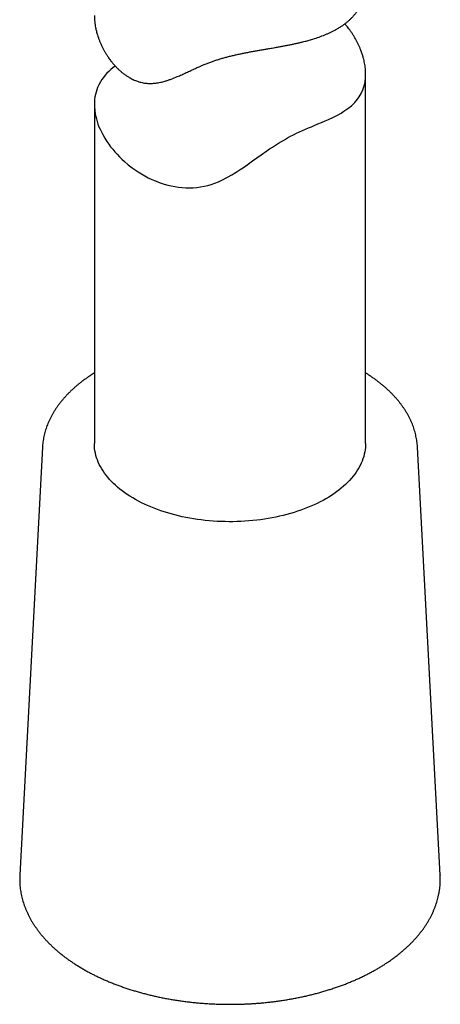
# Model space of a CAD drawing. Header units: millimetres. Extents: x 8 to 865, y 12 to 845.
# Tile 14 of 23: x 807 to 831, y 121 to 175. Entities that reach past the tile are written whole.
import ezdxf

# ---------------------------------------------------------------- set-up
doc = ezdxf.new("R2010")
doc.units = ezdxf.units.MM

msp = doc.modelspace()

# ---------------------------------------------------------------- linework, layer by layer
at = {"color": 7, "linetype": 'Continuous', "lineweight": 30}
for p, q in [((826.606, 151.579), (826.606, 171.995)), ((811.606, 170.31), (811.606, 151.579)), ((808.74, 151.372), (807.484, 127.714)), ((808.74, 151.374), (808.74, 151.372)), ((829.472, 151.372), (829.472, 151.376)), ((830.728, 127.714), (829.472, 151.372)), ((830.728, 127.719), (830.728, 127.714))]:
    msp.add_line(p, q, dxfattribs=at)
at = {"color": 7, "linetype": 'Continuous', "lineweight": 30, "flags": 128}
for points in [[(812.76, 172.443), (812.755, 172.439), (812.632, 172.344), (812.515, 172.246), (812.405, 172.144), (812.301, 172.039), (812.203, 171.929), (812.112, 171.815), (812.028, 171.698), (811.951, 171.577), (811.86, 171.41), (811.787, 171.249), (811.74, 171.125), (811.7, 170.998), (811.667, 170.868), (811.641, 170.736), (811.622, 170.599), (811.611, 170.461), (811.606, 170.321), (811.609, 170.179), (811.625, 169.985), (811.652, 169.8), (811.681, 169.66), (811.716, 169.518), (811.758, 169.376), (811.806, 169.232), (811.862, 169.087), (811.924, 168.942), (811.993, 168.796), (812.069, 168.65), (812.182, 168.455), (812.303, 168.265), (812.403, 168.122), (812.508, 167.98), (812.62, 167.839), (812.739, 167.7), (812.864, 167.561), (812.995, 167.425), (813.133, 167.29), (813.277, 167.159), (813.479, 166.987), (813.691, 166.822), (813.857, 166.702), (814.029, 166.587), (814.208, 166.476), (814.391, 166.37), (814.582, 166.269), (814.778, 166.175), (814.98, 166.087), (815.186, 166.007), (815.471, 165.912), (815.661, 165.858), (815.854, 165.812), (816.051, 165.774), (816.25, 165.744), (816.453, 165.722), (816.657, 165.71), (816.864, 165.707), (817.07, 165.714), (817.272, 165.731), (817.472, 165.758), (817.673, 165.794), (817.872, 165.84), (818.072, 165.897), (818.269, 165.964), (818.464, 166.04), (818.656, 166.126), (818.974, 166.289), (819.21, 166.423), (819.442, 166.566), (819.672, 166.716), (819.9, 166.871), (820.13, 167.031), (820.359, 167.194), (820.591, 167.36), (820.824, 167.526), (821.141, 167.749), (821.298, 167.856), (821.457, 167.962), (821.618, 168.067), (821.781, 168.17), (821.947, 168.272), (822.115, 168.37), (822.286, 168.465), (822.457, 168.556), (822.623, 168.64), (822.789, 168.721), (822.954, 168.799), (823.118, 168.874), (823.283, 168.946), (823.444, 169.017), (823.604, 169.085), (823.761, 169.151), (823.97, 169.238), (824.171, 169.324), (824.368, 169.408), (824.557, 169.492), (824.829, 169.62), (825.085, 169.751), (825.247, 169.842), (825.403, 169.937), (825.623, 170.087), (825.822, 170.248), (825.915, 170.333), (826.002, 170.421), (826.084, 170.512), (826.16, 170.607), (826.254, 170.739), (826.363, 170.928), (826.453, 171.128), (826.523, 171.342), (826.572, 171.567), (826.572, 171.567)], [(826.606, 151.579), (826.604, 151.483), (826.596, 151.356), (826.582, 151.229), (826.561, 151.103), (826.533, 150.977), (826.499, 150.851), (826.459, 150.726), (826.413, 150.602), (826.36, 150.478), (826.301, 150.356), (826.236, 150.235), (826.164, 150.114), (826.087, 149.995), (826.003, 149.878), (825.914, 149.762), (825.818, 149.647), (825.717, 149.534), (825.61, 149.423), (825.498, 149.314), (825.38, 149.206), (825.257, 149.101), (825.128, 148.998), (824.994, 148.897), (824.855, 148.798), (824.711, 148.702), (824.562, 148.608), (824.409, 148.517), (824.251, 148.429), (824.089, 148.343), (823.922, 148.26), (823.751, 148.179), (823.576, 148.102), (823.398, 148.028), (823.215, 147.957), (823.029, 147.889), (822.84, 147.824), (822.647, 147.762), (822.452, 147.704), (822.253, 147.649), (822.052, 147.597), (821.848, 147.549), (821.642, 147.504), (821.434, 147.463), (821.223, 147.425), (821.011, 147.391), (820.798, 147.361), (820.582, 147.334), (820.366, 147.311), (820.148, 147.291), (819.93, 147.275), (819.711, 147.263), (819.491, 147.255), (819.271, 147.25), (819.051, 147.249), (818.83, 147.252), (818.61, 147.259), (818.391, 147.269), (818.172, 147.283), (817.954, 147.301), (817.737, 147.322), (817.521, 147.347), (817.307, 147.376), (817.094, 147.408), (816.882, 147.444), (816.673, 147.483), (816.466, 147.526), (816.261, 147.573), (816.058, 147.623), (815.859, 147.676), (815.662, 147.733), (815.467, 147.793), (815.277, 147.856), (815.089, 147.923), (814.905, 147.992), (814.724, 148.065), (814.547, 148.141), (814.374, 148.22), (814.206, 148.301), (814.041, 148.386), (813.881, 148.473), (813.725, 148.563), (813.574, 148.655), (813.428, 148.75), (813.286, 148.848), (813.15, 148.948), (813.019, 149.05), (812.893, 149.154), (812.772, 149.26), (812.657, 149.369), (812.547, 149.479), (812.443, 149.591), (812.345, 149.705), (812.253, 149.82), (812.166, 149.937), (812.086, 150.055), (812.011, 150.175), (811.943, 150.296), (811.881, 150.418), (811.825, 150.541), (811.775, 150.665), (811.732, 150.789), (811.695, 150.914), (811.664, 151.04), (811.64, 151.167), (811.623, 151.293), (811.611, 151.42), (811.606, 151.547), (811.606, 151.579)]]:
    msp.add_lwpolyline(points, dxfattribs=at)
at = {"color": 7, "linetype": 'Continuous', "lineweight": 30}
for points, knots in [([(811.607, 175.236), (811.607, 175.217), (811.606, 175.149), (811.612, 175.031), (811.625, 174.88), (811.645, 174.727), (811.675, 174.555), (811.718, 174.366), (811.771, 174.177), (811.827, 174.007), (811.883, 173.853), (811.946, 173.7), (812.016, 173.547), (812.092, 173.394), (812.175, 173.242), (812.265, 173.092), (812.371, 172.928), (812.485, 172.769), (812.606, 172.616), (812.719, 172.485), (812.838, 172.358), (812.963, 172.235), (813.095, 172.119), (813.233, 172.009), (813.376, 171.906), (813.513, 171.82), (813.639, 171.75), (813.755, 171.692), (813.874, 171.641), (813.995, 171.595), (814.119, 171.557), (814.245, 171.525), (814.373, 171.502), (814.5, 171.486), (814.627, 171.479), (814.752, 171.478), (814.878, 171.485), (815.047, 171.502), (815.258, 171.539), (815.483, 171.596), (815.681, 171.658), (815.908, 171.738), (816.16, 171.839), (816.438, 171.961), (816.687, 172.075), (816.941, 172.193), (817.177, 172.302), (817.392, 172.399), (817.587, 172.483), (817.787, 172.566), (817.984, 172.643), (818.179, 172.713), (818.372, 172.778), (818.568, 172.839), (818.77, 172.897), (818.976, 172.953), (819.186, 173.005), (819.4, 173.055), (819.613, 173.102), (819.825, 173.147), (820.035, 173.188), (820.246, 173.228), (820.459, 173.267), (820.672, 173.305), (820.885, 173.342), (821.097, 173.378), (821.328, 173.418), (821.556, 173.458), (821.779, 173.497), (821.979, 173.533), (822.176, 173.57), (822.372, 173.609), (822.566, 173.648), (822.757, 173.69), (822.946, 173.733), (823.153, 173.783), (823.374, 173.84), (823.648, 173.918), (823.949, 174.013), (824.219, 174.112), (824.427, 174.196), (824.579, 174.263), (824.727, 174.333), (824.887, 174.414), (825.06, 174.51), (825.227, 174.613), (825.375, 174.713), (825.502, 174.808), (825.623, 174.906), (825.739, 175.009), (825.848, 175.115), (825.951, 175.226), (826.046, 175.341), (826.145, 175.472), (826.241, 175.619), (826.324, 175.768), (826.39, 175.904), (826.441, 176.03), (826.486, 176.159), (826.525, 176.291), (826.556, 176.425), (826.58, 176.563), (826.596, 176.703), (826.605, 176.833), (826.605, 176.917), (826.605, 176.953)], [0, 0, 0, 0, 0.003675, 0.013016, 0.022357, 0.031739, 0.041121, 0.053748, 0.065861, 0.075015, 0.084169, 0.093356, 0.102542, 0.111825, 0.121108, 0.130424, 0.13974, 0.152258, 0.161312, 0.170365, 0.179459, 0.188553, 0.197745, 0.206936, 0.216192, 0.225447, 0.232285, 0.239122, 0.246001, 0.252879, 0.259853, 0.266828, 0.27386, 0.280892, 0.287727, 0.294563, 0.301444, 0.308326, 0.322237, 0.336201, 0.345653, 0.355106, 0.374067, 0.38761, 0.401163, 0.414838, 0.428527, 0.438293, 0.448059, 0.457874, 0.467687, 0.476418, 0.485149, 0.493949, 0.502749, 0.511695, 0.520642, 0.529664, 0.538686, 0.547408, 0.556131, 0.564915, 0.573698, 0.582595, 0.591492, 0.600441, 0.609389, 0.620957, 0.629712, 0.638468, 0.647259, 0.656051, 0.664946, 0.673842, 0.68277, 0.691699, 0.703701, 0.715484, 0.733285, 0.751145, 0.760166, 0.769187, 0.778239, 0.787291, 0.799448, 0.812298, 0.822023, 0.831748, 0.841514, 0.85128, 0.861172, 0.871064, 0.881, 0.890935, 0.90431, 0.916749, 0.926163, 0.935577, 0.945031, 0.954484, 0.964058, 0.973632, 0.983247, 0.992862, 1, 1, 1, 1]), ([(826.572, 171.567), (826.58, 171.625), (826.595, 171.726), (826.605, 171.876), (826.607, 172.014), (826.603, 172.155), (826.592, 172.299), (826.574, 172.446), (826.549, 172.596), (826.517, 172.748), (826.473, 172.92), (826.416, 173.107), (826.349, 173.294), (826.281, 173.463), (826.213, 173.614), (826.139, 173.766), (826.058, 173.917), (825.971, 174.067), (825.878, 174.216), (825.778, 174.363), (825.659, 174.524), (825.55, 174.66), (825.473, 174.746), (825.451, 174.771)], [0, 0, 0, 0, 0.059765, 0.105033, 0.150301, 0.195774, 0.241247, 0.287335, 0.333423, 0.379711, 0.425999, 0.488302, 0.548064, 0.593231, 0.638398, 0.683722, 0.729047, 0.774849, 0.82065, 0.866614, 0.912578, 0.974339, 1, 1, 1, 1]), ([(811.606, 155.471), (811.57, 155.448), (811.476, 155.39), (811.33, 155.293), (811.169, 155.182), (811.011, 155.068), (810.859, 154.951), (810.71, 154.833), (810.567, 154.712), (810.429, 154.589), (810.295, 154.464), (810.166, 154.337), (810.043, 154.208), (809.924, 154.077), (809.811, 153.944), (809.704, 153.81), (809.601, 153.674), (809.505, 153.536), (809.413, 153.397), (809.328, 153.257), (809.248, 153.116), (809.174, 152.974), (809.105, 152.83), (809.042, 152.686), (808.985, 152.541), (808.934, 152.395), (808.889, 152.249), (808.849, 152.102), (808.816, 151.958), (808.797, 151.855), (808.788, 151.802), (808.787, 151.796)], [0, 0, 0, 0, 0.023484, 0.060099, 0.096713, 0.133322, 0.169925, 0.206516, 0.243091, 0.279645, 0.316172, 0.352668, 0.389124, 0.425536, 0.461895, 0.498195, 0.534428, 0.570587, 0.606666, 0.642659, 0.678561, 0.714366, 0.750073, 0.785678, 0.821182, 0.856587, 0.891895, 0.927111, 0.962242, 0.995375, 1, 1, 1, 1]), ([(829.471, 151.376), (829.47, 151.407), (829.465, 151.487), (829.452, 151.617), (829.432, 151.764), (829.406, 151.911), (829.374, 152.058), (829.336, 152.204), (829.293, 152.35), (829.244, 152.495), (829.189, 152.639), (829.129, 152.783), (829.063, 152.926), (828.991, 153.067), (828.913, 153.208), (828.83, 153.348), (828.742, 153.486), (828.647, 153.623), (828.548, 153.759), (828.443, 153.893), (828.332, 154.026), (828.216, 154.157), (828.095, 154.286), (827.969, 154.414), (827.838, 154.539), (827.702, 154.663), (827.561, 154.784), (827.415, 154.903), (827.264, 155.02), (827.109, 155.135), (826.949, 155.248), (826.785, 155.358), (826.67, 155.432), (826.61, 155.469), (826.606, 155.471)], [0, 0, 0, 0, 0.0199057, 0.0516028, 0.0833212, 0.1150729, 0.1468692, 0.1787205, 0.2106359, 0.2426234, 0.2746896, 0.3068395, 0.3390766, 0.371403, 0.4038191, 0.4363241, 0.4689158, 0.5015909, 0.5343454, 0.5671741, 0.6000714, 0.6330315, 0.6660482, 0.6991151, 0.732226, 0.765375, 0.7985563, 0.8317645, 0.8649945, 0.8982417, 0.931502, 0.9647717, 0.9980473, 1, 1, 1, 1]), ([(808.787, 151.796), (808.782, 151.768), (808.77, 151.691), (808.755, 151.565), (808.744, 151.452), (808.742, 151.388), (808.741, 151.374)], [0, 0, 0, 0, 0.197407, 0.548123, 0.898453, 1, 1, 1, 1]), ([(807.485, 127.716), (807.484, 127.697), (807.479, 127.626), (807.478, 127.503), (807.48, 127.347), (807.488, 127.191), (807.502, 127.035), (807.522, 126.88), (807.547, 126.725), (807.579, 126.57), (807.616, 126.416), (807.658, 126.262), (807.707, 126.109), (807.761, 125.956), (807.821, 125.804), (807.887, 125.653), (807.958, 125.503), (808.035, 125.354), (808.118, 125.205), (808.206, 125.058), (808.3, 124.912), (808.399, 124.768), (808.504, 124.624), (808.614, 124.483), (808.73, 124.342), (808.851, 124.204), (808.977, 124.067), (809.108, 123.932), (809.244, 123.799), (809.386, 123.667), (809.532, 123.538), (809.683, 123.411), (809.839, 123.286), (809.999, 123.163), (810.165, 123.043), (810.334, 122.924), (810.508, 122.809), (810.686, 122.695), (810.869, 122.584), (811.055, 122.476), (811.246, 122.37), (811.44, 122.267), (811.638, 122.167), (811.84, 122.069), (812.045, 121.974), (812.254, 121.882), (812.466, 121.793), (812.681, 121.707), (812.9, 121.623), (813.122, 121.543), (813.346, 121.465), (813.573, 121.391), (813.803, 121.32), (814.036, 121.251), (814.271, 121.186), (814.508, 121.124), (814.748, 121.065), (814.99, 121.009), (815.234, 120.957), (815.479, 120.908), (815.727, 120.862), (815.976, 120.819), (816.226, 120.779), (816.478, 120.743), (816.731, 120.711), (816.986, 120.681), (817.241, 120.655), (817.497, 120.632), (817.754, 120.613), (818.012, 120.597), (818.271, 120.584), (818.529, 120.575), (818.788, 120.569), (819.047, 120.566), (819.306, 120.567), (819.565, 120.572), (819.824, 120.579), (820.083, 120.591), (820.341, 120.605), (820.598, 120.623), (820.855, 120.644), (821.111, 120.669), (821.365, 120.697), (821.619, 120.728), (821.872, 120.763), (822.123, 120.801), (822.373, 120.842), (822.621, 120.886), (822.867, 120.934), (823.112, 120.985), (823.354, 121.039), (823.595, 121.097), (823.833, 121.157), (824.07, 121.221), (824.303, 121.288), (824.534, 121.358), (824.763, 121.431), (824.989, 121.507), (825.212, 121.586), (825.432, 121.668), (825.648, 121.753), (825.862, 121.841), (826.072, 121.932), (826.279, 122.026), (826.483, 122.122), (826.683, 122.221), (826.879, 122.323), (827.071, 122.428), (827.26, 122.535), (827.444, 122.645), (827.624, 122.757), (827.8, 122.872), (827.972, 122.989), (828.139, 123.109), (828.302, 123.231), (828.46, 123.355), (828.614, 123.481), (828.763, 123.61), (828.907, 123.741), (829.045, 123.873), (829.179, 124.008), (829.308, 124.145), (829.432, 124.283), (829.55, 124.423), (829.663, 124.565), (829.771, 124.708), (829.873, 124.853), (829.969, 124.999), (830.06, 125.147), (830.145, 125.295), (830.225, 125.445), (830.299, 125.596), (830.367, 125.747), (830.43, 125.9), (830.486, 126.053), (830.537, 126.207), (830.582, 126.361), (830.621, 126.516), (830.653, 126.661), (830.669, 126.755), (830.677, 126.797)], [0, 0, 0, 0, 0.002561, 0.009607, 0.01665, 0.023692, 0.030736, 0.037784, 0.044837, 0.051899, 0.05897, 0.066054, 0.07315, 0.080261, 0.087388, 0.09453, 0.10169, 0.108867, 0.116061, 0.123271, 0.130498, 0.137741, 0.144999, 0.15227, 0.159554, 0.166851, 0.174158, 0.181474, 0.1888, 0.196132, 0.203471, 0.210816, 0.218165, 0.225517, 0.232872, 0.24023, 0.247589, 0.254949, 0.262309, 0.26967, 0.27703, 0.284389, 0.291747, 0.299104, 0.306459, 0.313813, 0.321166, 0.328516, 0.335865, 0.343213, 0.350558, 0.357902, 0.365243, 0.372583, 0.379922, 0.387259, 0.394594, 0.401927, 0.40926, 0.41659, 0.42392, 0.431248, 0.438575, 0.445901, 0.453227, 0.460551, 0.467874, 0.475197, 0.482519, 0.489841, 0.497162, 0.504483, 0.511804, 0.519125, 0.526445, 0.533766, 0.541087, 0.548408, 0.555729, 0.563051, 0.570373, 0.577695, 0.585019, 0.592343, 0.599668, 0.606994, 0.614322, 0.62165, 0.628979, 0.63631, 0.643643, 0.650976, 0.658312, 0.665649, 0.672987, 0.680328, 0.68767, 0.695015, 0.702361, 0.709709, 0.717059, 0.724411, 0.731765, 0.739121, 0.746478, 0.753838, 0.761199, 0.768562, 0.775925, 0.78329, 0.790656, 0.798022, 0.805389, 0.812754, 0.820119, 0.827482, 0.834843, 0.8422, 0.849554, 0.856902, 0.864245, 0.871581, 0.878909, 0.886228, 0.893537, 0.900834, 0.908119, 0.91539, 0.922646, 0.929887, 0.937111, 0.944318, 0.951509, 0.958681, 0.965836, 0.972975, 0.980096, 0.987203, 0.994295, 1, 1, 1, 1]), ([(830.677, 126.797), (830.681, 126.825), (830.694, 126.906), (830.711, 127.039), (830.725, 127.195), (830.733, 127.351), (830.735, 127.507), (830.733, 127.63), (830.728, 127.7), (830.727, 127.719)], [0, 0, 0, 0, 0.094573, 0.263807, 0.432878, 0.601792, 0.770603, 0.939365, 1, 1, 1, 1])]:
    msp.add_open_spline(points, degree=3, knots=knots, dxfattribs=at)

doc.saveas('drawing.dxf')
